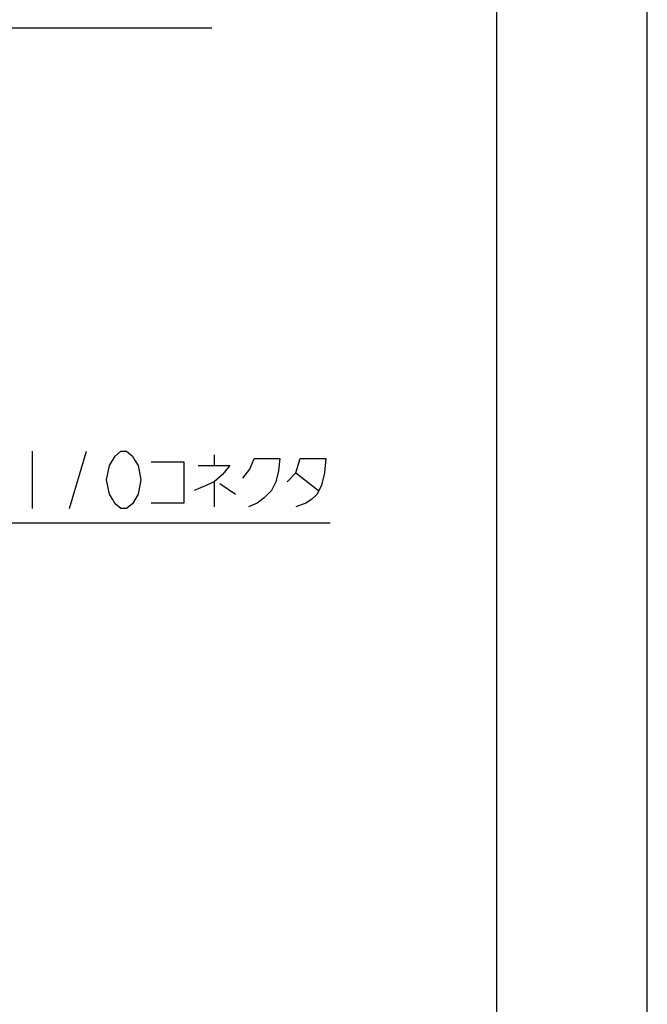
# Model space of a CAD drawing. Extents: x 0 to 594, y 0 to 420.
# Tile 49 of 67: x 552 to 594, y 172 to 237. Entities that reach past the tile are written whole.
import ezdxf

# ---------------------------------------------------------------- set-up
doc = ezdxf.new("R2010")
doc.units = 0
doc.header["$LTSCALE"] = 32.67
doc.layers.get('0').update_dxf_attribs({"linetype": 'CONTINUOUS'})
doc.layers.add('DRA_ITEM', color=7, linetype='CONTINUOUS')

msp = doc.modelspace()

# ---------------------------------------------------------------- linework, layer by layer
at = {"color": 7, "linetype": 'CONTINUOUS'}
for p, q in [((584, 410), (584, 10)), ((594, 8.24228), (594, 409.35318))]:
    msp.add_line(p, q, dxfattribs=at)
at = {"layer": 'DRA_ITEM', "color": 2, "linetype": 'CONTINUOUS'}
for p, q in [((540.81331, 236.557), (565.13331, 236.557)), ((553.21021, 208.48794), (553.21021, 204.68793)), ((555.68022, 204.68793), (556.82022, 208.48794)), ((565.27522, 208.25045), (565.27522, 207.53795)), ((570.69021, 207.06294), (572.21024, 205.87545)), ((565.27522, 206.46919), (565.27522, 204.80669)), ((565.65524, 206.35044), (566.70022, 205.63794)), ((542.57023, 203.73794), (572.97023, 203.73794))]:
    msp.add_line(p, q, dxfattribs=at)
for points in [[(558.34024, 207.53795), (558.72023, 208.17127), (559.10022, 208.48794), (559.48024, 208.48794), (559.86023, 208.17127), (560.05024, 207.85462), (560.24021, 207.53795), (560.43023, 206.58794), (560.24021, 205.63794)], [(560.24021, 205.63794), (559.86023, 205.0046), (559.48024, 204.68793), (559.10022, 204.68793), (558.72023, 205.0046), (558.53022, 205.32127), (558.34024, 205.63794), (558.15023, 206.58794), (558.34024, 207.53795)], [(561.09521, 207.77544), (563.28022, 207.77544), (563.28022, 205.04419), (561.09521, 205.04419)], [(564.23021, 207.53795), (566.32023, 207.53795), (565.84522, 206.94418), (565.27522, 206.46919), (564.80021, 206.23169), (563.94521, 205.87545)], [(567.17523, 206.7067), (567.65024, 207.30044), (567.93524, 208.01294), (569.64524, 208.01294), (569.55021, 207.18169), (569.36024, 206.46919), (569.07524, 205.87545), (568.60023, 205.40045), (568.12522, 205.04419), (567.55522, 204.80669)], [(570.12021, 206.46919), (570.69021, 207.06294), (570.97521, 208.01294), (572.68521, 208.01294), (572.59022, 207.06294), (572.40021, 206.23169), (572.11521, 205.63794), (571.73522, 205.2817), (571.35524, 205.04419), (570.69021, 204.80669)]]:
    msp.add_lwpolyline(points, dxfattribs=at)

doc.saveas('drawing.dxf')
